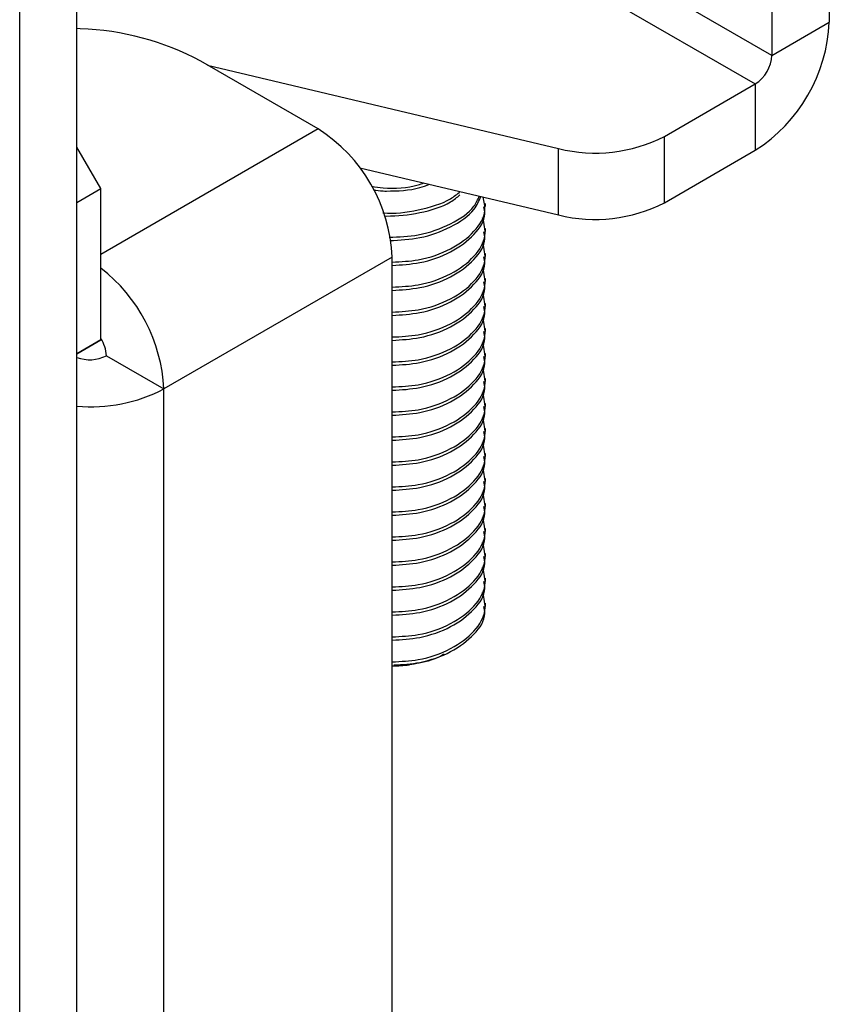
# Model space of a CAD drawing. Header units: inches. Extents: x 5 to 165, y 3 to 108.
# Tile 135 of 139: x 136.78 to 137.83, y 91.39 to 92.66. Entities that reach past the tile are written whole.
import ezdxf

# ---------------------------------------------------------------- set-up
doc = ezdxf.new("R2010")
doc.units = ezdxf.units.IN
doc.header["$LTSCALE"] = 10
doc.header["$MEASUREMENT"] = 0

msp = doc.modelspace()

# ---------------------------------------------------------------- linework, layer by layer
at = {"color": 7, "linetype": 'Continuous', "lineweight": 25}
for p, q in [((136.858311, 78.458034), (136.858311, 93.793101)), ((136.784772, 78.415581), (136.784772, 93.750648)), ((137.826057, 93.064651), (137.826057, 92.652298)), ((137.752094, 93.021953), (137.752094, 92.609599)), ((137.752094, 92.609599), (137.561175, 92.719815)), ((137.539962, 92.683072), (137.730881, 92.572857)), ((136.862756, 92.643746), (136.858311, 92.64397)), ((137.752094, 92.609599), (137.826057, 92.652298)), ((137.168731, 92.514861), (137.017743, 92.602024)), ((137.026359, 92.59705), (137.477918, 92.489646)), ((137.613925, 92.50534), (137.730881, 92.572857)), ((137.730881, 92.572857), (137.730881, 92.487447)), ((137.613925, 92.41993), (137.613925, 92.50534)), ((136.889141, 92.438177), (136.858311, 92.491576)), ((137.477918, 92.404236), (137.477918, 92.489646)), ((137.613925, 92.41993), (137.730881, 92.487447)), ((137.222157, 92.465069), (137.477918, 92.404236)), ((136.858311, 92.420379), (136.889141, 92.438177)), ((136.889141, 92.243557), (136.889141, 92.438177)), ((137.383927, 92.414944), (137.383927, 92.418963)), ((137.383927, 92.382797), (137.383927, 92.386815)), ((137.263907, 92.35001), (136.970175, 92.180442)), ((137.263907, 88.896811), (137.263907, 92.35001)), ((137.383927, 92.35065), (137.383927, 92.354668)), ((137.383927, 92.318502), (137.383927, 92.322521)), ((137.383927, 92.286355), (137.383927, 92.290374)), ((137.383927, 92.254208), (137.383927, 92.258226)), ((136.889141, 92.243557), (136.858311, 92.225759)), ((136.858311, 92.225754), (136.889141, 92.243557)), ((136.896212, 92.22314), (136.970175, 92.180442)), ((137.383927, 92.222061), (137.383927, 92.226079)), ((137.383927, 92.189913), (137.383927, 92.193932)), ((136.970175, 88.303496), (136.970175, 92.180442)), ((137.383927, 92.157766), (137.383927, 92.161784)), ((137.383927, 92.125619), (137.383927, 92.129637)), ((137.383927, 92.093472), (137.383927, 92.09749)), ((137.383927, 92.061324), (137.383927, 92.065343)), ((137.383927, 92.029177), (137.383927, 92.033195)), ((137.383927, 91.99703), (137.383927, 92.001048)), ((137.383927, 91.964882), (137.383927, 91.968901)), ((137.383927, 91.932735), (137.383927, 91.936754)), ((137.383927, 91.900588), (137.383927, 91.904606))]:
    msp.add_line(p, q, dxfattribs=at)
at = {"color": 8, "linetype": 'Continuous', "lineweight": 25}
msp.add_line((137.168731, 92.514861), (136.889141, 92.353457), dxfattribs=at)
at = {"color": 7, "linetype": 'Continuous', "lineweight": 25}
for centre, radius, start, end in [((136.851654, 92.293769), 0.350153, 61.683927, 88.18306), ((137.619417, 92.661701), 0.206854, 302.605478, 357.394522), ((137.706037, 92.611695), 0.046104, 302.605478, 357.394522), ((137.057267, 92.340607), 0.206854, 2.605478, 57.394522), ((137.525008, 92.678733), 0.194862, 256.01567, 297.149165), ((137.525008, 92.593322), 0.194862, 256.01567, 297.149165), ((136.760302, 92.169901), 0.210138, 2.87532, 52.184795), ((136.851412, 92.22125), 0.044839, 2.416277, 32.710355), ((136.874831, 92.264998), 0.047003, 249.422913, 297.057996), ((136.876908, 92.357838), 0.20042, 264.675824, 297.733474), ((137.265843, 91.98272), 0.158545, 269.300404, 277.285496)]:
    msp.add_arc(centre, radius, start, end, dxfattribs=at)
for points, knots in [([(137.237464, 92.441077), (137.242374, 92.440329), (137.261443, 92.437421), (137.286558, 92.439003), (137.302163, 92.444629), (137.30452, 92.445479)], [0, 0, 0, 0, 0.227432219, 0.883286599, 1, 1, 1, 1]), ([(137.239199, 92.436944), (137.243523, 92.436114), (137.2491, 92.435044), (137.269393, 92.435045), (137.291032, 92.435839), (137.307657, 92.442196), (137.311747, 92.44376)], [0, 0, 0, 0, 0.184982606, 0.238555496, 0.812670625, 1, 1, 1, 1]), ([(137.251744, 92.407055), (137.251963, 92.407026), (137.266533, 92.40509), (137.298413, 92.410251), (137.333914, 92.419999), (137.347373, 92.431114), (137.351296, 92.434353)], [0, 0, 0, 0, 0.006161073, 0.410699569, 0.828250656, 1, 1, 1, 1]), ([(137.253473, 92.402938), (137.254449, 92.402923), (137.269716, 92.402694), (137.300056, 92.406069), (137.334197, 92.416295), (137.347134, 92.426938), (137.35094, 92.430069)], [0, 0, 0, 0, 0.02694172, 0.42137393, 0.8297477, 1, 1, 1, 1]), ([(137.260142, 92.375496), (137.272757, 92.376038), (137.301102, 92.377255), (137.340257, 92.391814), (137.368034, 92.410247), (137.373986, 92.424058), (137.375901, 92.428501)], [0, 0, 0, 0, 0.24479642, 0.55002383, 0.85525124, 1, 1, 1, 1]), ([(137.260777, 92.371199), (137.273833, 92.371953), (137.301942, 92.373576), (137.340816, 92.38805), (137.369137, 92.407297), (137.375412, 92.422376), (137.377775, 92.428055)], [0, 0, 0, 0, 0.24491018, 0.52730455, 0.82196574, 1, 1, 1, 1]), ([(137.263907, 92.343676), (137.2752, 92.344195), (137.302158, 92.345435), (137.340957, 92.359595), (137.370977, 92.382166), (137.38567, 92.406336), (137.382206, 92.421507), (137.38088, 92.427316)], [0, 0, 0, 0, 0.16800496, 0.40106106, 0.63411717, 0.85991029, 1, 1, 1, 1]), ([(137.263907, 92.33937), (137.275854, 92.340088), (137.302796, 92.341708), (137.341461, 92.355854), (137.370643, 92.378168), (137.384858, 92.39954), (137.382498, 92.411874), (137.381928, 92.414855)], [0, 0, 0, 0, 0.1909039, 0.43051825, 0.68054111, 0.92277224, 1, 1, 1, 1]), ([(137.263907, 92.311529), (137.275202, 92.312048), (137.302165, 92.313287), (137.340916, 92.327449), (137.371128, 92.350013), (137.386236, 92.375957), (137.382077, 92.392938), (137.380212, 92.400552)], [0, 0, 0, 0, 0.16101422, 0.38437279, 0.60773135, 0.82412916, 1, 1, 1, 1]), ([(137.263907, 92.307223), (137.275854, 92.307941), (137.302796, 92.309561), (137.341461, 92.323707), (137.370643, 92.346021), (137.384858, 92.367393), (137.382498, 92.379726), (137.381928, 92.382708)], [0, 0, 0, 0, 0.1909039, 0.43051825, 0.68054111, 0.92277224, 1, 1, 1, 1]), ([(137.263907, 92.279382), (137.275202, 92.279901), (137.302165, 92.28114), (137.340916, 92.295301), (137.371128, 92.317866), (137.386236, 92.343809), (137.382077, 92.360791), (137.380212, 92.368404)], [0, 0, 0, 0, 0.16101422, 0.38437279, 0.60773135, 0.82412916, 1, 1, 1, 1]), ([(137.263907, 92.275076), (137.275854, 92.275794), (137.302796, 92.277413), (137.341461, 92.29156), (137.370643, 92.313873), (137.384858, 92.335246), (137.382498, 92.347579), (137.381928, 92.350561)], [0, 0, 0, 0, 0.1909039, 0.43051825, 0.68054111, 0.92277224, 1, 1, 1, 1]), ([(137.263907, 92.247234), (137.275202, 92.247753), (137.302165, 92.248993), (137.340916, 92.263154), (137.371128, 92.285719), (137.386236, 92.311662), (137.382077, 92.328644), (137.380212, 92.336257)], [0, 0, 0, 0, 0.16101422, 0.38437279, 0.60773135, 0.82412916, 1, 1, 1, 1]), ([(137.263907, 92.242929), (137.275854, 92.243647), (137.302796, 92.245266), (137.341461, 92.259412), (137.370643, 92.281726), (137.384858, 92.303098), (137.382498, 92.315432), (137.381928, 92.318413)], [0, 0, 0, 0, 0.1909039, 0.43051825, 0.68054111, 0.92277224, 1, 1, 1, 1]), ([(137.263907, 92.215087), (137.275202, 92.215606), (137.302165, 92.216845), (137.340916, 92.231007), (137.371128, 92.253572), (137.386236, 92.279515), (137.382077, 92.296496), (137.380212, 92.30411)], [0, 0, 0, 0, 0.16101422, 0.38437279, 0.60773135, 0.82412916, 1, 1, 1, 1]), ([(137.263907, 92.210781), (137.275854, 92.211499), (137.302796, 92.213119), (137.341461, 92.227265), (137.370643, 92.249579), (137.384858, 92.270951), (137.382498, 92.283284), (137.381928, 92.286266)], [0, 0, 0, 0, 0.1909039, 0.43051825, 0.68054111, 0.92277224, 1, 1, 1, 1]), ([(137.263907, 92.18294), (137.275202, 92.183459), (137.302165, 92.184698), (137.340916, 92.19886), (137.371128, 92.221424), (137.386236, 92.247368), (137.382077, 92.264349), (137.380212, 92.271963)], [0, 0, 0, 0, 0.16101422, 0.38437279, 0.60773135, 0.82412916, 1, 1, 1, 1]), ([(137.263907, 92.178634), (137.275854, 92.179352), (137.302796, 92.180972), (137.341461, 92.195118), (137.370643, 92.217432), (137.384858, 92.238804), (137.382498, 92.251137), (137.381928, 92.254119)], [0, 0, 0, 0, 0.1909039, 0.43051825, 0.68054111, 0.92277224, 1, 1, 1, 1]), ([(137.263907, 92.150792), (137.275202, 92.151312), (137.302165, 92.152551), (137.340916, 92.166712), (137.371128, 92.189277), (137.386236, 92.21522), (137.382077, 92.232202), (137.380212, 92.239815)], [0, 0, 0, 0, 0.16101422, 0.38437279, 0.60773135, 0.82412916, 1, 1, 1, 1]), ([(137.263907, 92.146487), (137.275854, 92.147205), (137.302796, 92.148824), (137.341461, 92.16297), (137.370643, 92.185284), (137.384858, 92.206657), (137.382498, 92.21899), (137.381928, 92.221971)], [0, 0, 0, 0, 0.1909039, 0.43051825, 0.68054111, 0.92277224, 1, 1, 1, 1]), ([(137.263907, 92.118645), (137.275202, 92.119164), (137.302165, 92.120404), (137.340916, 92.134565), (137.371128, 92.15713), (137.386236, 92.183073), (137.382077, 92.200055), (137.380212, 92.207668)], [0, 0, 0, 0, 0.16101422, 0.38437279, 0.60773135, 0.82412916, 1, 1, 1, 1]), ([(137.263907, 92.114339), (137.275854, 92.115058), (137.302796, 92.116677), (137.341461, 92.130823), (137.370643, 92.153137), (137.384858, 92.174509), (137.382498, 92.186843), (137.381928, 92.189824)], [0, 0, 0, 0, 0.1909039, 0.43051825, 0.68054111, 0.92277224, 1, 1, 1, 1]), ([(137.263907, 92.086498), (137.275202, 92.087017), (137.302165, 92.088256), (137.340916, 92.102418), (137.371128, 92.124983), (137.386236, 92.150926), (137.382077, 92.167907), (137.380212, 92.175521)], [0, 0, 0, 0, 0.16101422, 0.38437279, 0.60773135, 0.82412916, 1, 1, 1, 1]), ([(137.263907, 92.082192), (137.275854, 92.08291), (137.302796, 92.08453), (137.341461, 92.098676), (137.370643, 92.12099), (137.384858, 92.142362), (137.382498, 92.154695), (137.381928, 92.157677)], [0, 0, 0, 0, 0.1909039, 0.430518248, 0.680541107, 0.922772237, 1, 1, 1, 1]), ([(137.263907, 92.054351), (137.275202, 92.05487), (137.302165, 92.056109), (137.340916, 92.07027), (137.371128, 92.092835), (137.386236, 92.118779), (137.382077, 92.13576), (137.380212, 92.143373)], [0, 0, 0, 0, 0.16101422, 0.38437279, 0.60773135, 0.82412916, 1, 1, 1, 1]), ([(137.263907, 92.050045), (137.275854, 92.050763), (137.302796, 92.052382), (137.341461, 92.066529), (137.370643, 92.088842), (137.384858, 92.110215), (137.382498, 92.122548), (137.381928, 92.12553)], [0, 0, 0, 0, 0.1909039, 0.43051825, 0.68054111, 0.92277224, 1, 1, 1, 1]), ([(137.263907, 92.022203), (137.275202, 92.022723), (137.302165, 92.023962), (137.340916, 92.038123), (137.371128, 92.060688), (137.386236, 92.086631), (137.382077, 92.103613), (137.380212, 92.111226)], [0, 0, 0, 0, 0.16101422, 0.38437279, 0.60773135, 0.82412916, 1, 1, 1, 1]), ([(137.263907, 92.017898), (137.275854, 92.018616), (137.302796, 92.020235), (137.341461, 92.034381), (137.370643, 92.056695), (137.384858, 92.078068), (137.382498, 92.090401), (137.381928, 92.093382)], [0, 0, 0, 0, 0.1909039, 0.43051825, 0.68054111, 0.92277224, 1, 1, 1, 1]), ([(137.263907, 91.990056), (137.275202, 91.990575), (137.302165, 91.991814), (137.340916, 92.005976), (137.371128, 92.028541), (137.386236, 92.054484), (137.382077, 92.071465), (137.380212, 92.079079)], [0, 0, 0, 0, 0.161014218, 0.384372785, 0.607731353, 0.824129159, 1, 1, 1, 1]), ([(137.263907, 91.98575), (137.275854, 91.986468), (137.302796, 91.988088), (137.341461, 92.002234), (137.370643, 92.024548), (137.384858, 92.04592), (137.382498, 92.058254), (137.381928, 92.061235)], [0, 0, 0, 0, 0.1909039, 0.43051825, 0.68054111, 0.92277224, 1, 1, 1, 1]), ([(137.263907, 91.957909), (137.275202, 91.958428), (137.302165, 91.959667), (137.340916, 91.973829), (137.371128, 91.996393), (137.386236, 92.022337), (137.382077, 92.039318), (137.380212, 92.046932)], [0, 0, 0, 0, 0.16101422, 0.38437279, 0.60773135, 0.82412916, 1, 1, 1, 1]), ([(137.263907, 91.953603), (137.275854, 91.954321), (137.302796, 91.955941), (137.341461, 91.970087), (137.370643, 91.992401), (137.384858, 92.013773), (137.382498, 92.026106), (137.381928, 92.029088)], [0, 0, 0, 0, 0.1909039, 0.43051825, 0.68054111, 0.92277224, 1, 1, 1, 1]), ([(137.263907, 91.925762), (137.275202, 91.926281), (137.302165, 91.92752), (137.340916, 91.941681), (137.371128, 91.964246), (137.386236, 91.990189), (137.382077, 92.007171), (137.380212, 92.014784)], [0, 0, 0, 0, 0.161014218, 0.384372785, 0.607731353, 0.824129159, 1, 1, 1, 1]), ([(137.263907, 91.921456), (137.275854, 91.922174), (137.302796, 91.923793), (137.341461, 91.93794), (137.370643, 91.960253), (137.384858, 91.981626), (137.382498, 91.993959), (137.381928, 91.996941)], [0, 0, 0, 0, 0.1909039, 0.43051825, 0.68054111, 0.92277224, 1, 1, 1, 1]), ([(137.263907, 91.893614), (137.275202, 91.894133), (137.302165, 91.895373), (137.340916, 91.909534), (137.371128, 91.932099), (137.386236, 91.958042), (137.382077, 91.975024), (137.380212, 91.982637)], [0, 0, 0, 0, 0.16101422, 0.38437279, 0.60773135, 0.82412916, 1, 1, 1, 1]), ([(137.263907, 91.889308), (137.275854, 91.890027), (137.302796, 91.891646), (137.341461, 91.905792), (137.370643, 91.928106), (137.384858, 91.949478), (137.382498, 91.961812), (137.381928, 91.964793)], [0, 0, 0, 0, 0.1909039, 0.430518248, 0.680541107, 0.922772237, 1, 1, 1, 1]), ([(137.263907, 91.861467), (137.275202, 91.861986), (137.302165, 91.863225), (137.340916, 91.877387), (137.371128, 91.899952), (137.386236, 91.925895), (137.382077, 91.942876), (137.380212, 91.95049)], [0, 0, 0, 0, 0.161014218, 0.384372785, 0.607731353, 0.824129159, 1, 1, 1, 1]), ([(137.263907, 91.857161), (137.275854, 91.857879), (137.302796, 91.859499), (137.341461, 91.873645), (137.370643, 91.895959), (137.384858, 91.917331), (137.382498, 91.929664), (137.381928, 91.932646)], [0, 0, 0, 0, 0.1909039, 0.43051825, 0.68054111, 0.92277224, 1, 1, 1, 1]), ([(137.263907, 91.82932), (137.275202, 91.829839), (137.302165, 91.831078), (137.340916, 91.84524), (137.371128, 91.867804), (137.386236, 91.893748), (137.382077, 91.910729), (137.380212, 91.918343)], [0, 0, 0, 0, 0.161014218, 0.384372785, 0.607731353, 0.824129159, 1, 1, 1, 1]), ([(137.266105, 91.825237), (137.277304, 91.825926), (137.303491, 91.827536), (137.341455, 91.841517), (137.370645, 91.863806), (137.384858, 91.885184), (137.382498, 91.897517), (137.381928, 91.900499)], [0, 0, 0, 0, 0.18118776, 0.42367955, 0.67670484, 0.92184484, 1, 1, 1, 1]), ([(137.330794, 91.8396), (137.329504, 91.838708), (137.32114, 91.832925), (137.304642, 91.82843), (137.290148, 91.826123), (137.285949, 91.825455)], [0, 0, 0, 0, 0.114644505, 0.743477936, 1, 1, 1, 1])]:
    msp.add_open_spline(points, degree=3, knots=knots, dxfattribs=at)

doc.saveas('drawing.dxf')
